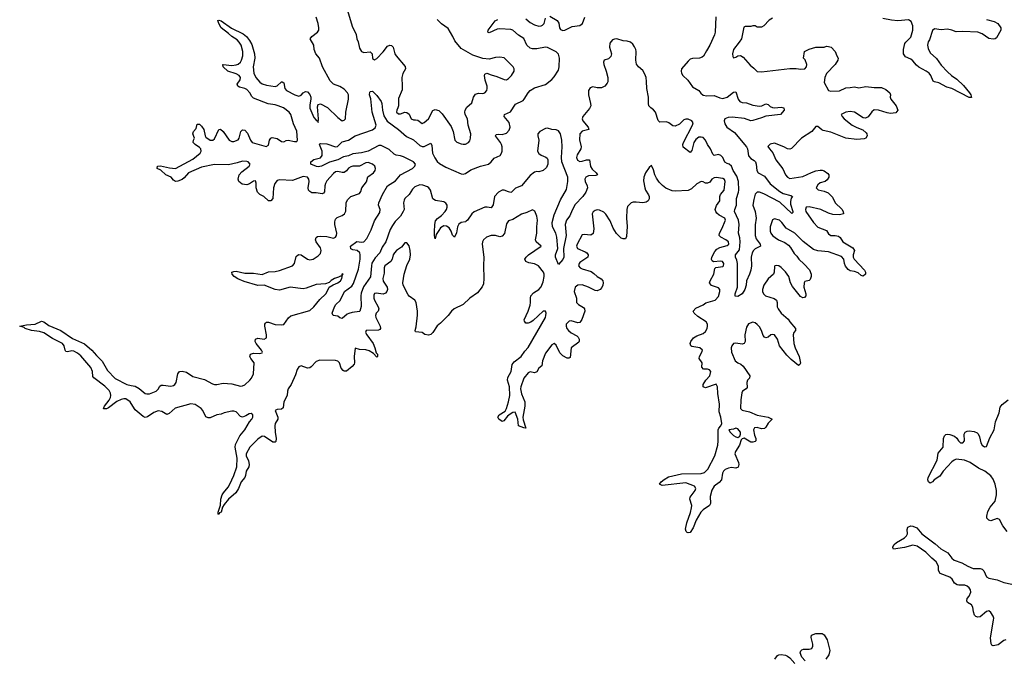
# Model space of a CAD drawing. Header units: inches. Extents: x 2528705 to 2676837, y 911742 to 1023252.
# Tile 132 of 143: x 2658968 to 2668075, y 921398 to 927306. Entities that reach past the tile are written whole.
import ezdxf

# ---------------------------------------------------------------- set-up
doc = ezdxf.new("R2010")
doc.units = ezdxf.units.IN
doc.header["$MEASUREMENT"] = 0
doc.layers.add('C6952', color=7, linetype='Continuous')
doc.layers.add('C6962', color=7, linetype='Continuous')

msp = doc.modelspace()

# ---------------------------------------------------------------- linework, layer by layer
at = {"layer": 'C6952', "color": 5, "elevation": 60}
msp.add_lwpolyline([(2660000, 923753.9), (2659990, 923770.6), (2659950, 923798), (2659930, 923799.6), (2659906.6, 923793.4), (2659867.8, 923772.2), (2659790, 923715.9), (2659770, 923707.2), (2659747.1, 923707.1), (2659744.5, 923710), (2659751.1, 923730), (2659794.3, 923785.7), (2659807.6, 923810), (2659812.4, 923830), (2659808.2, 923850), (2659794.1, 923874.1), (2659755.8, 923915.8), (2659652.6, 923992.6), (2659644.8, 924004.8), (2659641.7, 924050), (2659627.4, 924087.4), (2659534.9, 924194.9), (2659501.6, 924221.6), (2659470, 924238), (2659450, 924241), (2659410, 924233.7), (2659395.3, 924235.3), (2659387.4, 924247.4), (2659379.8, 924290), (2659365.1, 924310), (2659270, 924355.3), (2659190, 924408.2), (2659150, 924422.5), (2659077.2, 924430), (2659019.3, 924450), (2659010, 924458), (2658968, 924470), (2659030, 924482), (2659110, 924488.9), (2659170, 924518), (2659190, 924510.3), (2659236.7, 924476.7), (2659350, 924429), (2659457.9, 924357.9), (2659567.5, 924307.5), (2659635.6, 924250), (2659677.9, 924197.9), (2659730, 924147.3), (2659778.9, 924058.9), (2659850, 923985.9), (2659958.7, 923930), (2660000, 923921.8)], dxfattribs=at)
at = {"layer": 'C6962', "color": 5}
for points, elevation in [([(2660000, 923921.8), (2660034.9, 923914.9), (2660072.9, 923892.9), (2660128.6, 923848.6), (2660143.8, 923843.8), (2660170, 923844.1), (2660230, 923867.7), (2660250, 923887.8), (2660265.1, 923914.9), (2660276.4, 923923.6), (2660294, 923926), (2660365.8, 923914.2), (2660390, 923921), (2660402, 923930), (2660415.2, 923950), (2660430, 924030.6), (2660447, 924050), (2660470, 924054.9), (2660510, 924045.5), (2660570, 924005.7), (2660678.2, 923978.2), (2660750, 923938), (2660770, 923931.3), (2660790, 923930.2), (2660850, 923944.2), (2660930, 923936.9), (2661010, 923914.3), (2661030, 923917.6), (2661051.5, 923928.5), (2661096.2, 923970), (2661111.5, 923990), (2661129.8, 924030), (2661136.9, 924130), (2661104.7, 924170), (2661098, 924190), (2661103.6, 924210), (2661130, 924220.9), (2661190, 924217.8), (2661210, 924224.9), (2661213.1, 924230), (2661204.7, 924250), (2661156.4, 924310), (2661147.2, 924330), (2661148, 924350), (2661170, 924359), (2661230, 924349.4), (2661250, 924361.6), (2661251.7, 924391.7), (2661236.1, 924470), (2661236.3, 924490), (2661241.1, 924498.9), (2661250, 924506.4), (2661270, 924506), (2661330, 924485.7), (2661390, 924483.1), (2661410, 924487.2), (2661452.7, 924547.3), (2661474.9, 924565.1), (2661650, 924616.1), (2661690, 924649.4), (2661742.7, 924717.3), (2661798.7, 924770), (2661813, 924790), (2661829.7, 924830.3), (2661866.3, 924853.7), (2661911, 924870), (2661935.8, 924890), (2661946.6, 924910), (2661953.4, 924946.6), (2661959, 924950), (2661953.4, 924953.4), (2661947.8, 924950), (2661945.5, 924934.5), (2661934.5, 924934.5), (2661917.3, 924922.7), (2661878.7, 924910), (2661850, 924893.6), (2661830, 924875.5), (2661797.1, 924862.9), (2661710, 924854.5), (2661617.7, 924822.3), (2661590, 924817), (2661470, 924831.1), (2661370, 924804.9), (2661330, 924811.2), (2661230, 924849.8), (2661170, 924848.2), (2661045, 924885), (2660986.9, 924906.9), (2660951.8, 924930), (2660932.3, 924950), (2660929, 924970), (2660950, 924977.6), (2660970, 924978.9), (2661050, 924961), (2661130, 924961), (2661210, 924948.6), (2661270, 924971.9), (2661330, 924975.2), (2661370, 924984), (2661491.6, 925030), (2661511.1, 925050), (2661524.4, 925115.6), (2661545.8, 925134.2), (2661570, 925130.5), (2661629.4, 925089.4), (2661650, 925082.8), (2661683.7, 925090), (2661730, 925120.3), (2661750, 925143), (2661757.2, 925170), (2661750, 925196.2), (2661711.3, 925250), (2661703.7, 925270), (2661709, 925290), (2661721.3, 925298.7), (2661750, 925304.6), (2661810, 925298.6), (2661870, 925285.3), (2661890, 925293.4), (2661898.9, 925310), (2661899.7, 925330), (2661882.6, 925410), (2661882.8, 925437.2), (2661890, 925458.8), (2661904.6, 925475.4), (2661950, 925494.9), (2661971.8, 925510), (2661985.9, 925534.1), (2661987.6, 925610), (2662000.2, 925639.8), (2662031.5, 925668.5), (2662110, 925699.1), (2662122.7, 925717.3), (2662131.3, 925750), (2662174.6, 925805.4), (2662188.8, 925851.2), (2662239.5, 925890), (2662255.6, 925910), (2662259.6, 925930), (2662251.6, 925950), (2662230, 925967.6), (2662190, 925985.1), (2662170, 925981.7), (2662110, 925949.7), (2662050, 925949.7), (2662030, 925945.1), (2662010, 925932.8), (2661990, 925907.6), (2661970, 925892.8), (2661950, 925891.1), (2661910, 925901.3), (2661890, 925898), (2661870, 925882.4), (2661810, 925816.2), (2661795.3, 925790), (2661790.2, 925770), (2661786.7, 925713.3), (2661778.2, 925701.8), (2661764.4, 925695.6), (2661710, 925704.8), (2661670, 925703.5), (2661650, 925715.1), (2661640.4, 925730), (2661636.5, 925750), (2661645.1, 925810), (2661641, 925830), (2661629, 925850), (2661590, 925853.8), (2661490, 925817.1), (2661370, 925823.5), (2661350, 925816.9), (2661328.4, 925790), (2661315.2, 925750), (2661310.3, 925650), (2661290, 925629.6), (2661269.7, 925629.7), (2661224.5, 925670), (2661189.8, 925689.8), (2661168.8, 925708.8), (2661153.7, 925750), (2661154.8, 925794.8), (2661150, 925814), (2661130, 925812), (2661093.7, 925786.3), (2661070, 925777.6), (2661025.1, 925785.1), (2660995.6, 925810), (2660987.3, 925830), (2660997, 925870), (2661022.7, 925897.3), (2661091.2, 925950), (2661100.5, 925970), (2661080.5, 925990), (2661070, 925994.5), (2661030, 925998.2), (2660979, 925981), (2660898.1, 925961.9), (2660770, 925964.7), (2660650, 925942.5), (2660530.1, 925889.9), (2660490, 925843.1), (2660470, 925827.1), (2660430, 925810.9), (2660410, 925808.4), (2660390, 925821.7), (2660367.6, 925847.6), (2660318.9, 925870), (2660274.2, 925914.2), (2660239, 925930), (2660244, 925950), (2660270, 925952.9), (2660354.1, 925934.1), (2660410, 925930.2), (2660570, 926014.2), (2660637.4, 926070), (2660647.1, 926090), (2660642, 926110), (2660630, 926124.5), (2660591.3, 926150), (2660573, 926170), (2660575.1, 926190), (2660584.2, 926210), (2660569.7, 926250.3), (2660575.1, 926270), (2660601.5, 926298.5), (2660610, 926338.8), (2660630, 926338.4), (2660650, 926319.5), (2660670.2, 926290), (2660683.5, 926230), (2660690, 926218), (2660730, 926190.3), (2660753.2, 926190), (2660770, 926202), (2660810, 926291), (2660826.6, 926293.4), (2660850, 926272.7), (2660906, 926190), (2660930, 926179.1), (2660950, 926178), (2660990, 926193), (2660998.5, 926210), (2661013.6, 926270), (2661030, 926288.2), (2661050, 926284.4), (2661075.1, 926255.1), (2661101.5, 926190), (2661118, 926170), (2661248.9, 926131.1), (2661270, 926144.7), (2661277.2, 926190), (2661289.4, 926210.6), (2661303.7, 926216.3), (2661350, 926205.5), (2661390, 926178.8), (2661410, 926174.8), (2661432.3, 926187.7), (2661450, 926190.6), (2661510, 926178), (2661530, 926179.1), (2661538.4, 926190), (2661530, 926274), (2661501.4, 926341.4), (2661475.4, 926430), (2661459.8, 926450), (2661407.1, 926490), (2661357.4, 926510), (2661330, 926519.2), (2661266.1, 926526.1), (2661130, 926578.7), (2661114.4, 926594.4), (2661097, 926630), (2661070, 926658.7), (2661050, 926670.5), (2661001.7, 926681.7), (2660985.7, 926690), (2660978.7, 926710), (2661006.5, 926750), (2661009.1, 926770), (2660996.5, 926790), (2660970, 926804.9), (2660892.4, 926830), (2660848.4, 926870), (2660846.6, 926890), (2660850, 926891.8), (2660930, 926882.8), (2660970, 926887.4), (2660990, 926894.5), (2661008.8, 926911.2), (2661018.9, 926930), (2661031, 926970), (2661031.6, 927010), (2661017.8, 927070), (2660998.8, 927098.8), (2660977.9, 927117.9), (2660929.1, 927149.1), (2660898.9, 927178.9), (2660831.9, 927230), (2660809.7, 927270.3), (2660801.6, 927298.4), (2660810, 927302), (2660830, 927293.6), (2660925.9, 927225.9), (2661034.3, 927174.3), (2661065.8, 927150), (2661094.1, 927114.1), (2661114.7, 927074.7), (2661140.8, 926990), (2661141.6, 926950), (2661127.4, 926870), (2661134.6, 926810), (2661151.1, 926770), (2661190, 926727.1), (2661210, 926713), (2661250, 926698.4), (2661330, 926686.2), (2661350, 926694.9), (2661390, 926731.8), (2661396, 926730), (2661410, 926722), (2661421.5, 926670), (2661435.6, 926650), (2661512.4, 926610), (2661550, 926598.4), (2661570, 926606), (2661590, 926629), (2661610, 926641.1), (2661630, 926638), (2661652.2, 926612.2), (2661660.9, 926590), (2661661.5, 926570), (2661650, 926518), (2661653, 926487), (2661690, 926400.7), (2661710, 926374.8), (2661726.8, 926366.8), (2661730, 926354), (2661732.5, 926387.5), (2661721.6, 926498.4), (2661730, 926521), (2661750, 926527.7), (2661813.4, 926493.4), (2661910, 926401.6), (2661950, 926370.7), (2661970, 926374.8), (2661980.9, 926390), (2661983.5, 926450), (2662009.7, 926570), (2662009.7, 926610), (2662000.5, 926630), (2661970, 926662), (2661930, 926686.6), (2661868.9, 926708.9), (2661838.5, 926738.5), (2661768.6, 926868.6), (2661739.5, 926950), (2661705.6, 926990), (2661691.6, 927030), (2661689.6, 927070), (2661653.2, 927130), (2661669.2, 927150), (2661722.7, 927190), (2661734, 927210), (2661736.2, 927230), (2661729.5, 927270), (2661709.5, 927330)], 60), ([(2665407.3, 927332.7), (2665399.3, 927190), (2665393.5, 927166.5), (2665350.4, 927070), (2665321.7, 927018.3), (2665292.2, 926967.8), (2665281.6, 926958.4), (2665254, 926950), (2665190, 926947.5), (2665170, 926939.4), (2665150, 926923.2), (2665089.5, 926850), (2665084.5, 926830), (2665088.9, 926810), (2665102.7, 926790), (2665146.2, 926746.2), (2665190, 926685.7), (2665250.1, 926650.1), (2665266.6, 926626.6), (2665290, 926608.6), (2665322.8, 926602.8), (2665390, 926604.4), (2665442.5, 926582.5), (2665470, 926577.3), (2665510, 926587.9), (2665570, 926635), (2665590, 926637.4), (2665613.5, 926570), (2665629.1, 926549.1), (2665650, 926539.8), (2665690, 926537), (2665750, 926515), (2665810, 926505), (2665830.6, 926509.4), (2665870, 926527.6), (2665890, 926520.3), (2665910, 926503.7), (2665930, 926494.3), (2665950, 926491.7), (2666010, 926497.6), (2666036, 926490), (2666038, 926470), (2666006, 926430), (2665870, 926414), (2665830, 926397.1), (2665750, 926374), (2665730, 926370.9), (2665670.5, 926390.5), (2665556.3, 926403.7), (2665520.4, 926399.6), (2665490.4, 926390), (2665482.8, 926370), (2665490, 926341.3), (2665508.6, 926310), (2665580.6, 926260.6), (2665689.3, 926130), (2665697.9, 926110), (2665710, 926046.7), (2665730, 926021.8), (2665762.3, 926002.3), (2665773.8, 925990), (2665780.5, 925970), (2665786, 925910), (2665799.1, 925890), (2665856.8, 925856.8), (2665910, 925788.4), (2665997.4, 925717.4), (2666030, 925697.9), (2666099.7, 925679.7), (2666115.8, 925670), (2666104.7, 925655.3), (2666095.8, 925624.2), (2666097.9, 925597.9), (2666118.5, 925530), (2666117.8, 925522.2), (2666110, 925514), (2665997.8, 925617.8), (2665850, 925696.2), (2665810, 925711.1), (2665790, 925710.6), (2665770, 925692.2), (2665756.6, 925643.4), (2665750.1, 925590), (2665769.6, 925530), (2665779.3, 925470), (2665771, 925409), (2665771.1, 925310), (2665779.3, 925279.3), (2665817.8, 925230), (2665819.5, 925210), (2665770, 925186.3), (2665753.7, 925170), (2665743.8, 925150), (2665734.2, 925110), (2665735.5, 925030), (2665730, 924989.2), (2665718.6, 924950), (2665691.3, 924890), (2665688.5, 924850), (2665673.7, 924810), (2665650.4, 924769.6), (2665610, 924743.7), (2665586.8, 924746.8), (2665585.1, 924770), (2665605.7, 924830), (2665608.1, 924951.9), (2665608, 925050), (2665601.8, 925081.8), (2665587.4, 925110), (2665588.8, 925130), (2665623.9, 925176.1), (2665632.5, 925250), (2665627.7, 925287.7), (2665615.2, 925330), (2665620.8, 925410), (2665616.7, 925450), (2665579.9, 925530), (2665581.7, 925550), (2665598.1, 925590), (2665596.4, 925650), (2665617.1, 925710), (2665619.4, 925730), (2665615.2, 925810), (2665599.5, 925859.5), (2665568.1, 925910), (2665550, 925952.1), (2665530.6, 925970.6), (2665510, 925975.6), (2665490, 925988), (2665472.5, 926030), (2665454, 926050), (2665430, 926057.3), (2665390, 926049.7), (2665380.2, 926060.2), (2665357.9, 926110), (2665330.5, 926150), (2665311.7, 926191.7), (2665290, 926214.3), (2665270, 926220.2), (2665250, 926218), (2665221.4, 926198.6), (2665204.3, 926170), (2665183.6, 926096.4), (2665170, 926076.2), (2665105.7, 926125.7), (2665101, 926150), (2665107.4, 926170), (2665192.1, 926330), (2665195.4, 926350), (2665184.6, 926370), (2665150, 926386.7), (2665130, 926386.8), (2665110, 926377.8), (2665070, 926339.3), (2665030, 926321), (2665010, 926323.5), (2664972.2, 926352.2), (2664950, 926360.9), (2664890, 926359.1), (2664871.9, 926371.9), (2664848.8, 926448.8), (2664831.1, 926471.1), (2664804.5, 926490), (2664788, 926510), (2664783.5, 926530), (2664782.7, 926590), (2664767.6, 926667.6), (2664766.6, 926733.4), (2664760.8, 926770), (2664750, 926801.4), (2664730, 926834.3), (2664690.7, 926870.7), (2664673.8, 926893.8), (2664668.1, 926930), (2664669.8, 927010), (2664666.9, 927030), (2664655.8, 927055.8), (2664639.7, 927079.7), (2664617.2, 927097.2), (2664586.2, 927106.2), (2664549, 927110), (2664490, 927127.1), (2664470, 927126.9), (2664450, 927120.5), (2664427.3, 927090), (2664424, 927050), (2664440.7, 926990), (2664435.4, 926964.6), (2664415.2, 926944.8), (2664374.8, 926930), (2664368.3, 926911.7), (2664370.4, 926890), (2664392, 926830), (2664406.4, 926770), (2664407.7, 926730), (2664402, 926718), (2664378.8, 926690), (2664350, 926674), (2664310, 926675.4), (2664270, 926684.7), (2664245.2, 926674.8), (2664227.5, 926650), (2664227.8, 926610), (2664248.2, 926530), (2664249.1, 926510), (2664237.2, 926482.8), (2664177.6, 926410), (2664170.3, 926390), (2664177.3, 926370), (2664224.9, 926310), (2664231.8, 926290), (2664170, 926274.2), (2664150.2, 926250), (2664144.4, 926195.6), (2664159.9, 926130), (2664157.6, 926110), (2664125.2, 926054.8), (2664118.1, 926030), (2664126.3, 926006.3), (2664150, 925995.3), (2664170, 925997), (2664210.2, 926010.2), (2664239.1, 926010), (2664248, 925948), (2664264, 925924), (2664299.5, 925890), (2664312.7, 925870), (2664295.3, 925864.7), (2664230, 925862.1), (2664205.4, 925850), (2664195.8, 925830), (2664198, 925810), (2664217.5, 925770), (2664218.8, 925750), (2664204.1, 925710), (2664177.7, 925670), (2664105.4, 925594.6), (2664076.7, 925543.3), (2664057.5, 925490), (2664024.1, 925450), (2664014, 925410), (2664022.2, 925310), (2663996.3, 925190), (2664000.8, 925110), (2663990, 925086.3), (2663950, 925042), (2663924.5, 925110), (2663922.4, 925130), (2663945, 925190), (2663934.9, 925294.9), (2663926.4, 925330), (2663896.8, 925390), (2663894, 925430), (2663910, 925501.5), (2663970, 925638.6), (2664025.2, 925734.8), (2664037.1, 925810), (2664038.5, 925850), (2663983.2, 925990), (2663979.9, 926030), (2663986.8, 926130), (2663982.3, 926190), (2663968.7, 926250), (2663950, 926278.3), (2663930, 926286), (2663890, 926288.4), (2663850, 926302.4), (2663830, 926299.4), (2663778.5, 926270), (2663761.6, 926250), (2663760.7, 926230), (2663769.7, 926190), (2663758.3, 926090), (2663770, 926066.5), (2663790, 926053.4), (2663834.9, 926034.9), (2663845, 926025), (2663852.4, 926010), (2663853.6, 925986.4), (2663852.4, 925967.6), (2663841.1, 925938.9), (2663810, 925909.7), (2663770, 925898.7), (2663750, 925900.7), (2663730, 925894.5), (2663690, 925865.3), (2663610, 925768.6), (2663554.4, 925745.6), (2663516.3, 925710), (2663510, 925707.2), (2663490, 925713.1), (2663449.9, 925729.9), (2663430, 925729.9), (2663395, 925710), (2663359.1, 925670), (2663348.3, 925591.7), (2663330, 925564.4), (2663292.7, 925572.7), (2663270, 925571), (2663172.2, 925527.8), (2663149.7, 925510.3), (2663110, 925450.9), (2663098.4, 925441.6), (2663090, 925435.6), (2663050, 925430.8), (2663030, 925415.1), (2663018, 925390), (2663006.8, 925333.2), (2662990, 925292.7), (2662970, 925313.2), (2662959.4, 925350), (2662939.1, 925379.1), (2662915.5, 925395.5), (2662890, 925397.3), (2662860.8, 925379.2), (2662843.9, 925356.1), (2662820.7, 925319.3), (2662810, 925278), (2662803.6, 925310), (2662803.5, 925343.5), (2662806.6, 925410), (2662814.6, 925445.4), (2662832.1, 925467.9), (2662870, 925493.2), (2662904.2, 925530), (2662916.5, 925550), (2662922.2, 925570), (2662920.5, 925590), (2662908.5, 925608.5), (2662890, 925620.8), (2662813.3, 925633.3), (2662790, 925646.9), (2662767.6, 925730), (2662751.5, 925751.5), (2662739.5, 925759.5), (2662696.3, 925776.3), (2662670, 925778.8), (2662621.9, 925758.1), (2662602, 925738), (2662571.5, 925688.5), (2662530.8, 925650), (2662523.1, 925636.9), (2662517.3, 925610), (2662524.1, 925550), (2662516.2, 925530), (2662490.4, 925489.6), (2662441.7, 925438.3), (2662417.5, 925402.5), (2662395.9, 925364.1), (2662354.3, 925250), (2662319.3, 925200.7), (2662298.8, 925150), (2662256.7, 925103.3), (2662226.3, 925053.7), (2662220.4, 925030), (2662212.3, 924927.7), (2662146.9, 924833.1), (2662125.3, 924774.7), (2662122.3, 924750), (2662127, 924653), (2662114.6, 924610), (2662110, 924606), (2662042, 924598), (2662011, 924589), (2661997.6, 924582.4), (2661950, 924540.9), (2661930, 924547.6), (2661910, 924562), (2661868, 924570), (2661859.3, 924590), (2661878.7, 924650), (2661893.3, 924670), (2661933.1, 924706.9), (2661973.1, 924790), (2662038.4, 924841.6), (2662055.6, 924864.4), (2662101.5, 924998.5), (2662116.6, 925090), (2662118.3, 925130), (2662113.8, 925150), (2662090, 925169.8), (2662050, 925176.4), (2662030, 925186), (2662029, 925211), (2662086.2, 925253.8), (2662130, 925247.8), (2662150, 925250.9), (2662177.5, 925282.5), (2662218.7, 925361.3), (2662250, 925445.5), (2662298.8, 925521.2), (2662303.2, 925550), (2662285.1, 925590), (2662288.7, 925610), (2662324.7, 925690), (2662369.9, 925770), (2662443.9, 925816.1), (2662489.2, 925870.8), (2662601.2, 925930), (2662622.8, 925950), (2662627.6, 925970), (2662609.7, 925990), (2662517.7, 926037.7), (2662490, 926047.2), (2662450, 926052.8), (2662430, 926062.9), (2662386.1, 926106.1), (2662310, 926142.5), (2662290, 926142.8), (2662190, 926088.5), (2662130, 926074.1), (2662050, 926066), (2662010, 926047.6), (2661963.4, 926036.6), (2661910, 926009.9), (2661833.3, 925986.7), (2661759.1, 925950), (2661730, 925944.5), (2661711.6, 925948.4), (2661661.2, 925970), (2661659.5, 925990), (2661690, 926012.2), (2661750, 926027.2), (2661766.9, 926050), (2661765.4, 926090), (2661741.2, 926150), (2661743.2, 926156.8), (2661750, 926161), (2661810, 926158), (2661890, 926129.1), (2661907.7, 926132.3), (2661950, 926174.9), (2662009.9, 926190.1), (2662072, 926230), (2662230, 926287.8), (2662255, 926305), (2662264, 926330), (2662226.6, 926450), (2662214.7, 926574.7), (2662202.9, 926610), (2662205.1, 926634.9), (2662210, 926641), (2662230, 926644.7), (2662270, 926604.9), (2662311.1, 926550), (2662318, 926530), (2662322.5, 926470), (2662335.4, 926415.4), (2662366.3, 926366.3), (2662470, 926290.2), (2662544.6, 926224.6), (2662610, 926193.1), (2662670, 926141), (2662690, 926132.5), (2662710, 926132.1), (2662770, 926164.9), (2662780.9, 926140.9), (2662785.3, 926070), (2662806.8, 926026.8), (2662830, 925993.4), (2662850, 925976.3), (2662910, 925941.7), (2663050, 925879.1), (2663070, 925875.8), (2663090, 925883.2), (2663141.8, 925918.2), (2663230, 925951.4), (2663305.1, 925970), (2663327.9, 925990), (2663355.3, 926024.7), (2663413, 926050), (2663425.7, 926070), (2663429.8, 926090.2), (2663429.8, 926130), (2663425.3, 926150), (2663415.5, 926170), (2663370, 926231.3), (2663375.6, 926244.4), (2663392.3, 926247.7), (2663430, 926244.6), (2663470, 926256.3), (2663496.6, 926283.4), (2663504.3, 926310), (2663493.7, 926353.7), (2663448, 926410), (2663451.1, 926428.9), (2663506.8, 926453.2), (2663554.5, 926525.5), (2663623.1, 926556.9), (2663635.1, 926570), (2663669.7, 926630), (2663690, 926651.5), (2663730, 926675.2), (2663830, 926707.5), (2663890, 926753.5), (2663910, 926775.5), (2663950, 926838.7), (2663957.7, 926870), (2663962.1, 926950), (2663950, 926985.3), (2663930, 927007.1), (2663850, 927049.2), (2663830, 927050.4), (2663750, 927034.8), (2663710, 927035.5), (2663690, 927040.8), (2663657.7, 927070), (2663630, 927130.7), (2663581.5, 927161.5), (2663529.8, 927209.8), (2663510, 927215.5), (2663410, 927222.6), (2663382.9, 927217.1), (2663310, 927185.6), (2663299, 927190), (2663299.6, 927210), (2663366.2, 927293.8), (2663390, 927307.1)], 40), ([(2661999.1, 927390), (2662044.4, 927244.4), (2662078.8, 927170), (2662086, 927130), (2662099.9, 927099.9), (2662110, 927042.8), (2662130, 927010.4), (2662150, 927003.1), (2662210, 927007.3), (2662227.3, 926990), (2662230, 926946), (2662250, 926934.8), (2662270, 926948), (2662330, 927008.4), (2662370, 927060.5), (2662390, 927070.4), (2662407.7, 927067.7), (2662422, 927050), (2662437, 926990), (2662448.7, 926970), (2662533.2, 926873.2), (2662537, 926850), (2662512.7, 926807.3), (2662500.9, 926770), (2662506.5, 926690), (2662504.4, 926655.6), (2662470, 926575.3), (2662470.4, 926509.6), (2662466.4, 926490), (2662455.5, 926470), (2662453, 926450), (2662470, 926434.9), (2662490, 926435.8), (2662530, 926450.5), (2662550, 926448.5), (2662570.2, 926430.2), (2662590, 926388), (2662610, 926378.4), (2662630, 926380.4), (2662650, 926375.5), (2662690, 926345.7), (2662710, 926354), (2662747.8, 926390), (2662790, 926466), (2662810, 926476), (2662844.7, 926464.7), (2662875.9, 926435.9), (2662957.8, 926317.8), (2662975.8, 926270), (2662994, 926190), (2663010, 926174), (2663050, 926157.1), (2663070, 926152.7), (2663090, 926154.9), (2663119.3, 926170), (2663130, 926186), (2663137, 926210), (2663139.5, 926250), (2663116.2, 926330), (2663109.3, 926390), (2663089.3, 926430), (2663086, 926450), (2663089.3, 926470), (2663103.6, 926496.4), (2663150, 926538), (2663165.1, 926590), (2663184.2, 926615.8), (2663210, 926625.3), (2663250, 926624.2), (2663269, 926630), (2663287.3, 926650), (2663293, 926670), (2663291.2, 926690), (2663274, 926746), (2663267.3, 926790), (2663270, 926802), (2663290, 926810.7), (2663330, 926794.4), (2663381.2, 926781.2), (2663450, 926753), (2663470, 926750.6), (2663490, 926762), (2663518, 926790), (2663542, 926830), (2663542, 926850), (2663532, 926870), (2663450, 926951.5), (2663410, 926959.7), (2663370, 926956.9), (2663310, 926941.3), (2663250, 926945.6), (2663158.2, 926978.2), (2663050, 927040.5), (2662992, 927110), (2662975.6, 927150), (2662930, 927224), (2662870, 927268.7), (2662830, 927308.7)], 60), ([(2663870, 927337.1), (2663937.8, 927297.8), (2663954, 927274), (2663959.6, 927230), (2663970, 927215.3), (2663990, 927205.4), (2664010, 927207.2), (2664076.5, 927243.5), (2664150, 927252.7), (2664172.6, 927270), (2664195.4, 927330)], 40), ([(2665930, 927321.2), (2665899.8, 927300.2), (2665850, 927248), (2665830, 927238), (2665790, 927238), (2665770, 927248), (2665750, 927248), (2665730, 927242), (2665676.9, 927243.1), (2665664, 927236), (2665642.6, 927130), (2665623.2, 927096.8), (2665570, 927029), (2665560.5, 926990), (2665564.9, 926964.9), (2665570, 926952), (2665590, 926958), (2665610, 926971), (2665634.8, 926974.8), (2665658, 926958), (2665723.5, 926883.5), (2665758, 926858), (2665790, 926826), (2665830, 926824), (2666090, 926854), (2666150, 926854.8), (2666192.5, 926847.5), (2666230, 926851.3), (2666244, 926870), (2666248.7, 926890), (2666234, 926934), (2666218, 926950), (2666226, 927010), (2666270, 927032), (2666330, 927051.3), (2666410, 927052), (2666430, 927062), (2666450, 927058), (2666472, 927050), (2666510, 927012), (2666524.7, 926970), (2666538, 926950), (2666536, 926930), (2666511, 926890), (2666430, 926806.6), (2666413.7, 926770), (2666410, 926726), (2666448, 926650), (2666470, 926645.7), (2666550, 926647.4), (2666610, 926676.4), (2666650, 926677.1), (2666690, 926684.9), (2666730, 926675.5), (2666793.8, 926686.2), (2666870, 926678.4), (2666938.5, 926678.5), (2666978.8, 926658.8), (2667016, 926630), (2667021, 926610), (2667018.8, 926590), (2667026, 926570), (2667074.8, 926510), (2667091, 926470), (2667070, 926444), (2667020.7, 926439.3), (2666990, 926443.7), (2666910, 926469.4), (2666870, 926472), (2666850, 926454), (2666814.4, 926405.6), (2666790, 926395.1), (2666770, 926398.4), (2666690, 926450.9), (2666650, 926455.6), (2666610, 926451.7), (2666566.8, 926430), (2666574, 926410), (2666593.4, 926390), (2666668.2, 926330), (2666710, 926307), (2666765.3, 926285.3), (2666798, 926258), (2666804, 926250), (2666804.9, 926230), (2666794.8, 926210), (2666777.8, 926202.2), (2666710, 926197.4), (2666610, 926209.7), (2666470, 926266.6), (2666399.8, 926279.8), (2666385.7, 926285.7), (2666350, 926317), (2666330, 926318), (2666294.8, 926270), (2666198.8, 926210), (2666106.6, 926113.4), (2666090, 926106.6), (2666070, 926109.5), (2666034, 926130), (2665950, 926162.7), (2665910, 926154), (2665888.7, 926131.3), (2665902, 926110), (2665935.1, 926075.1), (2665961.3, 926010), (2666025.5, 925925.5), (2666050.5, 925870), (2666070, 925848.8), (2666090, 925837.6), (2666210, 925855.3), (2666290, 925893.4), (2666330, 925907.3), (2666370, 925913.4), (2666390, 925913.4), (2666410, 925906.8), (2666443.5, 925883.5), (2666450.8, 925870), (2666450.8, 925850), (2666437.1, 925822.9), (2666418, 925810), (2666370, 925795.1), (2666350, 925777.6), (2666334.4, 925750), (2666351.7, 925731.7), (2666410, 925720.4), (2666444.5, 925704.5), (2666484.5, 925664.5), (2666510.8, 925610), (2666571.8, 925551.8), (2666585.5, 925530), (2666586, 925510), (2666550, 925501.1), (2666490, 925503.5), (2666450, 925515.9), (2666376.2, 925550), (2666270, 925573.8), (2666243, 925570), (2666235.3, 925550), (2666240.3, 925530), (2666310, 925428.9), (2666350, 925385.8), (2666430, 925355.5), (2666450, 925326), (2666470, 925310.5), (2666510, 925310.4), (2666541.8, 925301.8), (2666556.4, 925290), (2666580.4, 925250), (2666674.5, 925194.5), (2666688.9, 925170), (2666677.3, 925130), (2666678.2, 925110), (2666686.7, 925090), (2666782.4, 924990), (2666792.2, 924970), (2666790.4, 924950), (2666770, 924932), (2666750, 924940.7), (2666722.9, 924962.9), (2666690, 924975.5), (2666650, 924983), (2666630, 924994.3), (2666605.8, 925025.8), (2666597.1, 925050), (2666590.8, 925090), (2666570, 925115.5), (2666450, 925157), (2666350, 925166.6), (2666310, 925179.7), (2666213.9, 925253.9), (2666136.3, 925330), (2666056.1, 925376.1), (2666017.6, 925430), (2665995.1, 925450), (2665950, 925463.7), (2665930, 925453.2), (2665908.9, 925388.9), (2665908.9, 925350), (2665915.8, 925330), (2665930.4, 925310), (2665954.4, 925290), (2665986.4, 925270), (2666044.7, 925244.7), (2666079.5, 925219.5), (2666098, 925198), (2666130, 925144.2), (2666156.9, 925116.9), (2666174.9, 925090), (2666224.6, 925044.6), (2666271.3, 924991.3), (2666287.4, 924950), (2666288.7, 924930), (2666279, 924901), (2666268.5, 924891.5), (2666230, 924882.7), (2666222.4, 924870), (2666218.9, 924830), (2666238, 924770), (2666237.6, 924750), (2666225.5, 924734.5), (2666210, 924733.6), (2666190, 924745.6), (2666116.5, 924836.5), (2666098, 924870), (2666080.4, 924930), (2666050, 924973.7), (2666010, 925014), (2665990, 925027.8), (2665970, 925033), (2665952.8, 925027.2), (2665950, 925022), (2665947.4, 924970), (2665941.3, 924950), (2665890, 924909.6), (2665850.3, 924850), (2665838.9, 924810), (2665838.7, 924790), (2665846.7, 924770), (2665866.4, 924750), (2665945.1, 924725.1), (2665966.4, 924710), (2665974, 924690), (2665974, 924650), (2665983.1, 924630), (2666010.5, 924590), (2666076, 924536), (2666090.4, 924510), (2666142.4, 924450), (2666143.8, 924430), (2666129.1, 924410.9), (2666120.3, 924390), (2666129.2, 924310), (2666140.9, 924270), (2666176.5, 924190), (2666190, 924128), (2666184.9, 924115.1), (2666170, 924107), (2666102.6, 924162.6), (2666063.3, 924203.3), (2665996.4, 924290), (2665977.4, 924350), (2665950, 924389.6), (2665930, 924394.2), (2665914.8, 924390), (2665890, 924369.6), (2665870, 924362.9), (2665857.2, 924370), (2665844.5, 924384.5), (2665829.7, 924430), (2665810, 924463.6), (2665790, 924486), (2665770, 924500.5), (2665750, 924507.3), (2665710, 924491.6), (2665690, 924461.2), (2665674.9, 924390), (2665677, 924330), (2665668.7, 924311.3), (2665650, 924304.7), (2665590, 924313.9), (2665570, 924310.5), (2665554, 924290), (2665548.1, 924270), (2665550.2, 924230), (2665585, 924150), (2665610, 924130.3), (2665638.7, 924118.7), (2665660.2, 924100.2), (2665722.4, 924010), (2665719.3, 923990), (2665700.5, 923970), (2665692.2, 923950), (2665696.5, 923903.5), (2665688, 923890), (2665653.4, 923870), (2665645.9, 923854.1), (2665636.2, 923790), (2665634.9, 923710), (2665650, 923694.9), (2665718.7, 923678.7), (2665790, 923647.3), (2665891.3, 923630), (2665926, 923610), (2665890, 923571.8), (2665870, 923536.2), (2665855.9, 923524.1), (2665830, 923521.5), (2665790, 923534.1), (2665764.9, 923530), (2665753.4, 923510), (2665763.4, 923463.4), (2665776.4, 923430), (2665776.3, 923410), (2665770, 923403.7), (2665750, 923396.2), (2665730, 923398.7), (2665670, 923433.6), (2665650.4, 923429.6), (2665639.8, 923420.2), (2665626, 923370), (2665587.6, 923312.4), (2665583.2, 923290), (2665616.5, 923210), (2665618.9, 923190), (2665612.9, 923167.1), (2665590, 923157.6), (2665550, 923162.2), (2665522.6, 923157.4), (2665494.2, 923145.8), (2665477, 923130), (2665468.7, 923110), (2665459.1, 923050), (2665436.2, 923023.8), (2665390, 922989.5), (2665370, 922953.2), (2665354, 922894), (2665356, 922830), (2665348, 922812), (2665287.9, 922772.1), (2665269.1, 922750.9), (2665223.4, 922676.6), (2665195.6, 922604.4), (2665170, 922561.2), (2665150, 922557.2), (2665141.5, 922561.5), (2665132.5, 922572.5), (2665127.5, 922592.5), (2665138, 922650), (2665173.7, 922746.3), (2665182.9, 922790), (2665184.5, 922810), (2665166, 922870), (2665169.3, 922890), (2665214, 922950), (2665220.7, 922970), (2665210, 922989.2), (2665130, 923021.1), (2664910, 922997), (2664884, 923010), (2664899.5, 923030), (2664927.2, 923052.8), (2664970, 923076), (2665090, 923104.6), (2665270, 923107.8), (2665303, 923117), (2665331.6, 923148.4), (2665395.8, 923270), (2665424.7, 923370), (2665429.6, 923410), (2665427, 923510), (2665433, 923527), (2665454, 923550), (2665461.3, 923570), (2665454, 923630), (2665437.4, 923677.4), (2665441.6, 923750), (2665426.4, 923846.4), (2665422.2, 923910), (2665410, 923932.6), (2665310, 923900.5), (2665288.3, 923908.3), (2665289.8, 923930.2), (2665315.4, 923970), (2665349.7, 924010), (2665359.7, 924050), (2665347, 924067), (2665330, 924072.2), (2665293.6, 924073.6), (2665278.4, 924090), (2665279.6, 924130), (2665253.3, 924170), (2665254.7, 924190), (2665278, 924230), (2665282.9, 924250), (2665257.2, 924270), (2665183.6, 924283.6), (2665176.2, 924290), (2665169.6, 924310), (2665174.3, 924330), (2665198.6, 924361.4), (2665230, 924381.7), (2665290, 924403.6), (2665310, 924421.3), (2665325.1, 924450), (2665328.2, 924470), (2665328, 924490), (2665315.8, 924510), (2665239.6, 924559.6), (2665206, 924590), (2665198, 924610), (2665223, 924637), (2665290, 924667.8), (2665314.3, 924685.7), (2665399.6, 924710), (2665430, 924746), (2665442.2, 924790), (2665442.4, 924810), (2665430, 924823.6), (2665366.4, 924846.4), (2665347, 924870), (2665353, 924890), (2665387.2, 924950), (2665396.2, 925003.8), (2665407.5, 925012.5), (2665470, 925023.1), (2665478, 925030), (2665480.5, 925050), (2665468.7, 925070), (2665450, 925072.4), (2665385.8, 925065.8), (2665373.6, 925073.6), (2665366.5, 925086.5), (2665369.6, 925110), (2665398.8, 925161.2), (2665416.8, 925183.2), (2665442.2, 925197.8), (2665510, 925217.6), (2665526.9, 925230), (2665524, 925250), (2665498.7, 925270), (2665452.5, 925292.5), (2665437.4, 925310), (2665439.1, 925330), (2665462, 925370), (2665494.8, 925450), (2665489.7, 925470), (2665438.3, 925498.3), (2665416, 925516), (2665405.7, 925530), (2665401, 925550), (2665413.2, 925586.8), (2665442, 925630), (2665443.1, 925670), (2665450.7, 925689.3), (2665483.5, 925730), (2665492, 925810), (2665486.6, 925826.6), (2665470, 925836.4), (2665410, 925845.7), (2665390, 925842.6), (2665370.4, 925830), (2665350, 925804), (2665330, 925793.2), (2665310, 925794), (2665290, 925806), (2665270, 925809.5), (2665230, 925787.8), (2665180, 925740), (2665150, 925726), (2665030, 925719.1), (2665003.7, 925723.7), (2664945.6, 925745.6), (2664912.1, 925772.1), (2664883.3, 925803.3), (2664858.3, 925838.3), (2664842.7, 925870), (2664830, 925918), (2664810, 925958), (2664790, 925938), (2664757.3, 925890), (2664740.7, 925850), (2664736, 925816), (2664751.1, 925748.9), (2664757.3, 925730), (2664784.8, 925684.8), (2664790.4, 925670), (2664790.3, 925649.7), (2664780.4, 925630), (2664763.2, 925616.8), (2664730, 925610.9), (2664670, 925618.2), (2664642.9, 925617.1), (2664622, 925610), (2664590, 925576), (2664584.9, 925550), (2664581.8, 925470), (2664587.4, 925392.6), (2664579.3, 925300.7), (2664570, 925279), (2664550, 925277), (2664530, 925286), (2664487.9, 925327.9), (2664458, 925378), (2664430, 925443.7), (2664390, 925505.2), (2664370, 925526), (2664330, 925542.7), (2664310, 925545.2), (2664290, 925541.2), (2664270.7, 925529.3), (2664264, 925510), (2664277.6, 925370), (2664272.1, 925327.9), (2664250, 925311.8), (2664190, 925319.7), (2664170, 925314), (2664124.9, 925230), (2664118.7, 925210), (2664128.5, 925190), (2664199.1, 925159.1), (2664213, 925150), (2664226.7, 925130), (2664221.6, 925110), (2664150, 925060.5), (2664141.7, 925050), (2664137, 925030), (2664150.5, 925010), (2664170, 925000.8), (2664255, 924975), (2664278.9, 924958.9), (2664308.5, 924930), (2664347.1, 924907.1), (2664362, 924890), (2664364.6, 924870), (2664360.3, 924850), (2664351.3, 924828.7), (2664336.4, 924810), (2664310, 924798.5), (2664290, 924801), (2664230, 924830.8), (2664170, 924852.7), (2664129.5, 924850.5), (2664105.3, 924830), (2664096, 924790), (2664118, 924730), (2664118, 924690), (2664137.3, 924670), (2664182, 924642), (2664190.4, 924630), (2664193.7, 924610), (2664167, 924533), (2664150, 924505.2), (2664130, 924500.9), (2664070, 924519.7), (2664050, 924516.9), (2664021.3, 924490), (2664020.9, 924470), (2664029.2, 924450), (2664045.3, 924430), (2664070, 924409.1), (2664121.1, 924381.1), (2664133.4, 924370), (2664143.6, 924350), (2664143.7, 924330), (2664138.6, 924321.4), (2664067.8, 924270), (2664058.7, 924181.3), (2664046.2, 924173.8), (2664030, 924173), (2663990, 924195.1), (2663964.7, 924224.7), (2663930, 924295.6), (2663910, 924309.6), (2663890, 924298.4), (2663830, 924219.6), (2663802, 924150), (2663796.8, 924103.2), (2663770, 924082.7), (2663750, 924048), (2663730, 924038), (2663690, 924046.6), (2663670, 924039.1), (2663630.3, 923990), (2663601.8, 923910), (2663599.7, 923890), (2663610, 923845.5), (2663640.8, 923770), (2663640.7, 923730), (2663620.3, 923630), (2663623.2, 923603.2), (2663650, 923528), (2663630.6, 923529.4), (2663580.9, 923550), (2663575.4, 923610), (2663550, 923675.1), (2663530, 923673), (2663502.8, 923657.2), (2663480.9, 923639.1), (2663446.6, 923593.4), (2663430, 923589.5), (2663399.5, 923610), (2663389.4, 923630), (2663403.7, 923650), (2663456.8, 923683.2), (2663471.5, 923708.5), (2663490, 923770.7), (2663500.7, 923830), (2663498.7, 923910), (2663479.3, 923970), (2663484.2, 923995.8), (2663514.8, 924050), (2663524.2, 924115.8), (2663540.5, 924139.5), (2663606.3, 924190), (2663639.8, 924240.2), (2663670, 924271.8), (2663829.6, 924550), (2663835.4, 924570), (2663838.7, 924590), (2663832.3, 924610), (2663810, 924609.5), (2663718.2, 924521.8), (2663694, 924506), (2663670, 924498.7), (2663650, 924499.5), (2663635.9, 924515.9), (2663633.6, 924530), (2663670.5, 924609.5), (2663690, 924664), (2663693.5, 924690), (2663690.9, 924730), (2663695.4, 924750), (2663720, 924780), (2663769.6, 924810), (2663790, 924833), (2663810, 924881), (2663818, 924930), (2663818.5, 924950), (2663812.4, 924970), (2663765.6, 925030), (2663730, 925048.3), (2663677.5, 925057.5), (2663650, 925067.3), (2663639.6, 925090), (2663651.3, 925110), (2663673, 925130), (2663792.3, 925210), (2663746, 925250), (2663738.4, 925270), (2663752.4, 925330), (2663750.8, 925390), (2663756.4, 925450), (2663750, 925488.7), (2663734, 925534), (2663710, 925545.2), (2663658.9, 925521.1), (2663610, 925506.6), (2663530, 925458), (2663490, 925445.6), (2663470, 925417.2), (2663451.3, 925328.7), (2663430, 925301.6), (2663410, 925296.3), (2663368, 925310), (2663330, 925309.6), (2663286.1, 925293.9), (2663256.4, 925270), (2663247.8, 925250), (2663246.5, 925230), (2663260.3, 925110), (2663257, 925030), (2663262, 924910), (2663257, 924863), (2663246.6, 924833.4), (2663201.1, 924778.9), (2663130, 924729.7), (2663070, 924671.6), (2662987.3, 924630), (2662960.7, 924610), (2662930, 924569), (2662861.4, 924498.6), (2662830, 924473.2), (2662789, 924411), (2662770, 924394.5), (2662750, 924386.6), (2662714, 924394), (2662690, 924412.7), (2662630, 924418), (2662626, 924430), (2662636.2, 924463.8), (2662646.6, 924573.4), (2662646.9, 924610), (2662634.7, 924690), (2662622.9, 924710), (2662570, 924748.2), (2662560.2, 924760.2), (2662516.1, 924850), (2662512.9, 924870), (2662522.8, 924950), (2662548.2, 925031.8), (2662575.3, 925090), (2662583.1, 925130), (2662580.9, 925170), (2662570, 925212.3), (2662550, 925240.7), (2662530, 925240.7), (2662497.9, 925202.1), (2662452.2, 925170), (2662433.1, 925150), (2662422.8, 925130), (2662413.8, 925090), (2662401.7, 925070), (2662345.5, 925030), (2662339.2, 925010), (2662337.7, 924962.3), (2662325.2, 924910), (2662330, 924888.2), (2662366.7, 924830), (2662370.3, 924810), (2662363.1, 924790), (2662350, 924775.6), (2662330, 924765.1), (2662264.7, 924775.3), (2662248.5, 924771.5), (2662242.6, 924757.4), (2662243.6, 924730), (2662250, 924710.7), (2662284.4, 924650), (2662288.9, 924630), (2662283.7, 924610), (2662266.3, 924590), (2662259.6, 924570), (2662261.5, 924550), (2662302, 924470), (2662305.5, 924450), (2662298.9, 924441.1), (2662285.3, 924434.7), (2662172, 924430), (2662166.6, 924413.4), (2662178.3, 924390), (2662236.2, 924310), (2662252.6, 924270), (2662264.4, 924224.4), (2662276.4, 924210), (2662278.8, 924190), (2662270, 924185.1), (2662238.9, 924218.9), (2662201.1, 924241.1), (2662170, 924251.3), (2662110, 924255.4), (2662072, 924268), (2662061.5, 924190), (2662064.4, 924130), (2662060.4, 924119.6), (2662044, 924096), (2661990, 924055.6), (2661970, 924053.7), (2661959.8, 924059.8), (2661942.4, 924082.4), (2661925.1, 924130), (2661910, 924147.8), (2661890, 924152.8), (2661744.5, 924155.5), (2661710, 924142.4), (2661664.8, 924095.2), (2661650, 924085.6), (2661630, 924083), (2661570, 924104.1), (2661550, 924095), (2661535.5, 924070), (2661520.2, 924019.8), (2661480.1, 923930), (2661452.4, 923890), (2661443.8, 923870), (2661441.1, 923830), (2661410.2, 923770), (2661405.8, 923714.2), (2661390, 923702.6), (2661350, 923699.8), (2661329.4, 923690.6), (2661354.6, 923630), (2661354.6, 923610), (2661332, 923570), (2661327.1, 923550), (2661330, 923491.3), (2661341.3, 923430), (2661335.5, 923404.5), (2661330, 923398.4), (2661310, 923396.9), (2661233.3, 923450), (2661210, 923452.2), (2661170, 923426.3), (2661098, 923350), (2661064.1, 923290), (2661063.5, 923270), (2661085.6, 923225.6), (2661089.5, 923190), (2661086.7, 923170), (2661063.7, 923130), (2661058, 923090), (2661050.2, 923070), (2661016.6, 923030), (2660990.6, 922969.4), (2660966, 922930), (2660900.7, 922870), (2660860.4, 922819.6), (2660844.4, 922795.6), (2660830, 922749.6), (2660817.5, 922742.5), (2660810, 922727), (2660804, 922730), (2660802.9, 922750), (2660826.6, 922813.4), (2660829.8, 922870), (2660840.7, 922910), (2660852.5, 922930), (2660897.5, 922982.5), (2660912.2, 923007.8), (2660948.6, 923088.6), (2660976.5, 923170), (2660980.5, 923250), (2660960.5, 923350), (2660964, 923376), (2661002.9, 923457.1), (2661050, 923512.9), (2661094.2, 923585.8), (2661114.4, 923610), (2661125.3, 923630), (2661124.4, 923650), (2661110, 923661.4), (2661090, 923658), (2661060.2, 923639.8), (2661030, 923629.6), (2661010, 923635.1), (2660970, 923677.5), (2660950, 923684.5), (2660930, 923684.7), (2660858, 923670), (2660830, 923656.9), (2660790, 923649.7), (2660730, 923623.1), (2660710, 923621), (2660690, 923631.5), (2660662.6, 923690), (2660647.5, 923710), (2660590, 923746), (2660550, 923751.2), (2660406.8, 923713.2), (2660350, 923661.3), (2660330, 923652.8), (2660282.4, 923682.4), (2660250, 923687.5), (2660208.4, 923671.6), (2660150, 923631.2), (2660130, 923625.4), (2660110, 923633.6), (2660035, 923695), (2660000, 923753.9)], 60), ([(2663650, 927314.6), (2663690, 927280.8), (2663730, 927258.6), (2663770, 927246.5), (2663791.4, 927248.6), (2663804.6, 927255.4), (2663818, 927270), (2663830, 927321)], 40), ([(2667910, 927307.9), (2667981, 927290), (2668014.8, 927270), (2668041, 927230), (2668041, 927210), (2668001.4, 927138.6), (2667990.5, 927129.5), (2667970, 927124.5), (2667930, 927131.2), (2667870, 927174), (2667830, 927189.6), (2667690, 927196.2), (2667630, 927193.2), (2667588, 927210), (2667550, 927218), (2667490, 927211.6), (2667430, 927221.3), (2667410, 927204.5), (2667381.2, 927118.8), (2667370, 927100.9), (2667363.5, 927070), (2667370, 927038.8), (2667390, 926998), (2667446.9, 926946.9), (2667490, 926886), (2667550, 926823.6), (2667587.2, 926790), (2667636.1, 926756.1), (2667697, 926697), (2667752.4, 926630), (2667764, 926610), (2667770, 926586), (2667750, 926586), (2667590, 926668.2), (2667542, 926682), (2667470, 926720.5), (2667429.6, 926729.6), (2667417, 926737), (2667394.7, 926790), (2667379.7, 926810), (2667351.8, 926830), (2667285.3, 926865.3), (2667263.9, 926883.9), (2667230, 926926), (2667210, 926940.5), (2667161.1, 926961.1), (2667142.4, 926990), (2667143, 927030), (2667155.8, 927084.2), (2667162.7, 927097.3), (2667210, 927145.5), (2667228.3, 927210), (2667228.6, 927250), (2667213.9, 927290), (2667190, 927304.2), (2667090, 927294.5), (2667030, 927300.3), (2666950, 927318)], 60), ([(2668101.4, 922570), (2668062.2, 922622.2), (2668030, 922682.4), (2668009.1, 922690.9), (2667950, 922669.6), (2667930, 922675.1), (2667914.3, 922694.3), (2667912.1, 922712.1), (2667923.1, 922756.9), (2667942.6, 922797.4), (2667990, 922853.1), (2668000.9, 922910), (2668001.5, 922950), (2667990, 923009.7), (2667970, 923056.2), (2667950, 923087.3), (2667893.5, 923130), (2667836.7, 923156.7), (2667758.5, 923210), (2667706, 923230), (2667630, 923238.9), (2667610, 923232.3), (2667590, 923214.2), (2667508.4, 923130), (2667477, 923083), (2667427.3, 923050), (2667410, 923029.3), (2667390, 923017.2), (2667374, 923030), (2667366.6, 923050), (2667369.5, 923070), (2667452.5, 923230), (2667463.6, 923296.4), (2667509.6, 923350), (2667511.2, 923430), (2667522.6, 923457.4), (2667532.9, 923467.1), (2667550, 923470.3), (2667570, 923467.2), (2667613.7, 923453.7), (2667635.7, 923435.7), (2667650, 923410.4), (2667670, 923392), (2667690, 923392.2), (2667705.1, 923410), (2667702, 923470), (2667711.1, 923488.9), (2667730, 923500.4), (2667750, 923503.7), (2667796, 923496), (2667823.8, 923483.8), (2667833.8, 923473.8), (2667845.7, 923445.7), (2667856.5, 923390), (2667868.4, 923370), (2667890, 923353.1), (2667910, 923357.1), (2667941.4, 923438.6), (2667980.3, 923510), (2667994.4, 923585.6), (2668027.9, 923670), (2668037.5, 923722.5), (2668054.9, 923745.1), (2668110, 923787.9)], 60), ([(2668090, 921569.7), (2668070, 921563.5), (2668016.5, 921523.5), (2667970, 921512), (2667958.6, 921518.6), (2667952.1, 921532.1), (2667946.2, 921586.2), (2667975.9, 921750), (2667976.2, 921770), (2667970, 921787), (2667950, 921821.6), (2667930, 921836.8), (2667910, 921829.7), (2667850, 921781.4), (2667830, 921777.4), (2667810, 921785.7), (2667798.1, 921798.1), (2667788.2, 921828.2), (2667782.9, 921870), (2667770, 921891.3), (2667734.4, 921914.4), (2667727.4, 921930), (2667731.8, 921950), (2667750, 921973.1), (2667765.5, 922010), (2667762.2, 922030), (2667750, 922051.1), (2667730, 922066.2), (2667710, 922073.5), (2667653.4, 922073.4), (2667637.5, 922077.5), (2667614.5, 922094.5), (2667592.2, 922130), (2667570, 922148.6), (2667482.2, 922182.2), (2667467.1, 922210), (2667465.7, 922250), (2667443.9, 922290), (2667403, 922323), (2667350, 922378.4), (2667270, 922434.8), (2667230, 922443.5), (2667150, 922422), (2667050, 922409), (2667043.2, 922423.2), (2667042.7, 922430), (2667054.5, 922450), (2667077, 922470), (2667150, 922511.8), (2667171.2, 922530), (2667178.9, 922550), (2667175.1, 922590), (2667182.7, 922610), (2667210, 922624), (2667230, 922620.7), (2667264.9, 922604.9), (2667310.7, 922550), (2667436.2, 922456.2), (2667486, 922410), (2667552.4, 922372.4), (2667590, 922324.4), (2667610, 922306.7), (2667682, 922282), (2667737, 922250), (2667788, 922230), (2667850, 922228.1), (2667870, 922221.7), (2667886.1, 922206.1), (2667910, 922150.4), (2667930, 922138.5), (2668010, 922124.6), (2668070, 922099), (2668145.1, 922085.1)], 60), ([(2666233.8, 921373.8), (2666201.6, 921410), (2666186.6, 921450), (2666192.1, 921467.9), (2666202.5, 921477.5), (2666217.5, 921482.5), (2666270, 921481.1), (2666293, 921490), (2666302.6, 921510), (2666303.1, 921530), (2666289.3, 921590.7), (2666290, 921611.3), (2666330, 921626.8), (2666390, 921626), (2666410, 921616), (2666437.6, 921570), (2666460.3, 921470), (2666450.3, 921430), (2666425.3, 921390)], 60), ([(2665951.4, 921388.6), (2665977.2, 921422.8), (2665989.3, 921430.7), (2666010, 921433.4), (2666050, 921426), (2666070, 921418), (2666090, 921402.4), (2666138.4, 921350)], 60)]:
    msp.add_lwpolyline(points, dxfattribs=dict(at, elevation=elevation))
at = {"layer": 'C6962', "color": 5, "elevation": 60}
msp.add_lwpolyline([(2665590, 923526.6), (2665570, 923518.5), (2665528.1, 923511.9), (2665539.5, 923490), (2665570, 923459.6), (2665590, 923447.2), (2665610, 923441.6), (2665627.8, 923452.2), (2665635.1, 923470), (2665633.3, 923490), (2665610, 923521.7)], close=True, dxfattribs=at)

doc.saveas('drawing.dxf')
